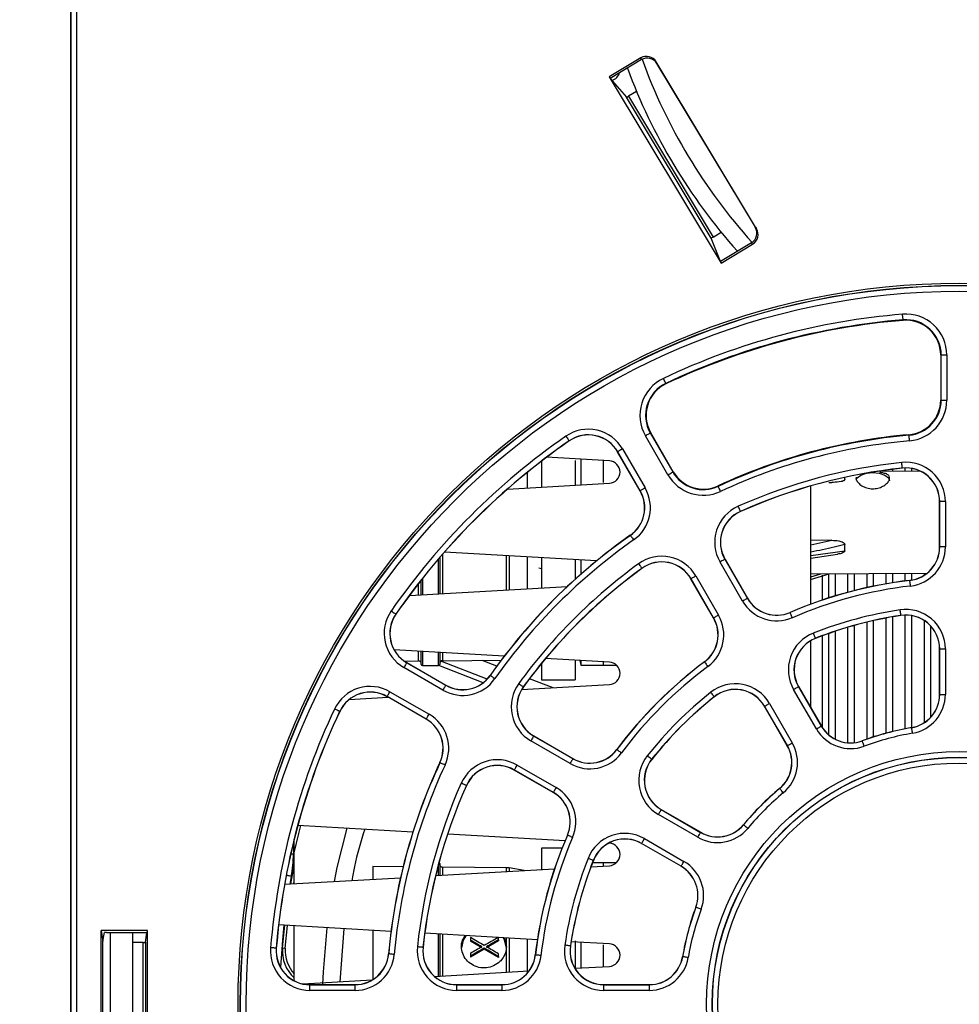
# Paper-space layout 'Sheet1' of a CAD drawing. Header units: millimetres. Extents: x -1 to 420, y -14 to 297.
# Tile 5 of 110: x 31 to 47, y 39 to 56. Entities that reach past the tile are written whole.
import ezdxf

# ---------------------------------------------------------------- set-up
doc = ezdxf.new("R2010")
doc.units = ezdxf.units.MM
doc.header["$PDSIZE"] = -1
doc.styles.add('SLDTEXTSTYLE1', font='TXT', dxfattribs={"width": 0.75})
doc.dimstyles.new('SLDDIMSTYLE5', dxfattribs={"dimtxt": 2.5, "dimasz": 3, "dimexe": 0, "dimexo": 0.0625, "dimtad": 1, "dimdec": 0, "dimlfac": 5, "dimrnd": 1e-09, "dimzin": 12, "dimdsep": 46, "dimtxsty": 'SLDTEXTSTYLE1', "dimblk1": 'CLOSED', "dimblk2": 'CLOSED', "dimsah": 1, "dimcen": 0.09, "dimadec": 0, "dimazin": 3, "dimtfac": 1, "dimtofl": 0, "dimtmove": 0, "dimatfit": 3, "dimldrblk": 'CLOSED', "dimfxl": 1, "dimfrac": 2, "dimtolj": 1, "dimtzin": 12, "dimarcsym": 0})

# ---------------------------------------------------------------- blocks, each defined once
blk = doc.blocks.new('_Closed')
at = {"color": 0, "linetype": 'ByBlock', "lineweight": -2}
for p, q in [((-1, 0.166667), (0, 0)), ((-1, 0.166667), (-1, -0.166667)), ((0, 0), (-1, -0.166667)), ((0, 0), (-1, 0))]:
    blk.add_line(p, q, dxfattribs=at)
blk = doc.blocks.new('_D_15')
at = {"color": 0, "linetype": 'Continuous', "lineweight": -2}
for p, q in [((48.038, 85.926), (12.393, 85.926)), ((12.393, 26.987), (12.393, 82.926)), ((32.792, 23.987), (12.393, 23.987))]:
    blk.add_line(p, q, dxfattribs=at)
at = {"layer": 'Defpoints', "color": 0}
for p in [(12.393, 85.926), (48.101, 85.926), (32.854, 23.987)]:
    blk.add_point(p, dxfattribs=at)
at = {"color": 0, "lineweight": -2, "xscale": 3, "yscale": 3, "zscale": 3}
for p, rotation in [((12.393, 85.926), 90), ((12.393, 23.987), 270)]:
    blk.add_blockref('_Closed', p, dxfattribs=dict(at, rotation=rotation))
at = {"color": 0, "lineweight": 18, "insert": (9.268, 54.957), "char_height": 2.5, "attachment_point": 2, "rotation": 90, "style": 'SLDTEXTSTYLE1'}
blk.add_mtext('\\A1;310', dxfattribs=at)

psp = doc.layouts.new('Sheet1')

# ---------------------------------------------------------------- linework, layer by layer
at = {"color": 7, "linetype": 'Continuous', "lineweight": 25}
for p, q in [((31.588, 74.187), (31.588, 25.187)), ((31.594, 74.187), (31.594, 25.187)), ((31.599, 25.214), (31.599, 74.183)), ((31.699, 74.183), (31.699, 25.219)), ((41.744, 55.756), (41.18, 55.418)), ((41.755, 55.727), (41.744, 55.756)), ((41.755, 55.727), (41.201, 55.393)), ((43.804, 52.717), (42.018, 55.688)), ((42.018, 55.688), (42.03, 55.658)), ((43.783, 52.741), (42.03, 55.658)), ((41.18, 55.418), (43.172, 52.103)), ((41.18, 55.418), (41.201, 55.393)), ((41.201, 55.393), (41.489, 55.056)), ((42.997, 52.546), (41.489, 55.056)), ((41.669, 55.161), (41.524, 55.074)), ((41.524, 55.074), (43.03, 52.568)), ((43.03, 52.568), (43.174, 52.655)), ((43.783, 52.741), (43.804, 52.717)), ((43.16, 52.133), (42.997, 52.546)), ((43.715, 52.466), (43.16, 52.133)), ((43.172, 52.103), (43.735, 52.442)), ((43.735, 52.442), (43.715, 52.466)), ((43.172, 52.103), (43.16, 52.133)), ((46.413, 51.094), (46.414, 51.085)), ((47.083, 50.468), (47.083, 49.665)), ((47.092, 50.468), (47.083, 50.468)), ((47.092, 49.665), (47.092, 50.468)), ((47.092, 50.468), (47.192, 50.468)), ((47.192, 50.468), (47.192, 49.665)), ((42.188, 49.962), (42.192, 49.954)), ((47.092, 49.665), (47.083, 49.665)), ((47.092, 49.665), (47.192, 49.665)), ((40.468, 48.94), (40.47, 48.938)), ((42.228, 48.335), (41.826, 49.031)), ((41.913, 49.081), (41.921, 49.085)), ((41.913, 49.081), (42.315, 48.385)), ((42.322, 48.39), (41.921, 49.085)), ((46.52, 49.04), (46.519, 49.049)), ((41.333, 48.746), (41.331, 48.744)), ((41.732, 48.049), (41.331, 48.744)), ((41.734, 48.05), (41.333, 48.746)), ((41.419, 48.796), (41.821, 48.1)), ((39.974, 48.576), (39.974, 48.114)), ((41.186, 48.583), (40.067, 48.647)), ((40.574, 48.587), (40.574, 48.148)), ((40.674, 48.612), (40.674, 48.154)), ((41.074, 48.587), (41.074, 48.196)), ((42.315, 48.385), (42.322, 48.39)), ((46.737, 48.392), (45.962, 48.397)), ((46.401, 48.456), (46.401, 48.454)), ((45.374, 48.249), (45.374, 48.288)), ((39.37, 48.079), (41.186, 48.183)), ((41.734, 48.05), (41.732, 48.049)), ((43.123, 48.13), (43.119, 48.138)), ((44.774, 46.034), (44.774, 48.137)), ((45.093, 48.2), (45.142, 48.2)), ((43.518, 47.684), (43.519, 47.681)), ((47.064, 47.052), (47.064, 47.857)), ((47.067, 47.857), (47.064, 47.857)), ((47.067, 47.052), (47.067, 47.857)), ((47.167, 47.857), (47.067, 47.857)), ((47.167, 47.857), (47.167, 47.052)), ((41.559, 47.256), (41.557, 47.258)), ((45.142, 47.169), (44.774, 47.167)), ((45.374, 46.983), (45.374, 47.091)), ((47.067, 47.052), (47.064, 47.052)), ((47.167, 47.052), (47.067, 47.052)), ((38.165, 46.862), (38.165, 46.219)), ((40.958, 46.804), (38.249, 46.959)), ((39.974, 46.86), (39.974, 46.322)), ((40.574, 46.826), (40.574, 46.474)), ((40.674, 46.82), (40.674, 46.563)), ((43.24, 46.832), (43.243, 46.833)), ((43.24, 46.832), (43.643, 46.135)), ((43.243, 46.833), (43.645, 46.136)), ((44.774, 46.85), (45.246, 46.92)), ((39.974, 46.661), (39.931, 46.671)), ((41.762, 46.67), (41.764, 46.668)), ((43.556, 46.085), (43.154, 46.782)), ((37.835, 46.2), (37.835, 46.462)), ((42.639, 46.484), (42.636, 46.483)), ((43.039, 45.786), (42.636, 46.483)), ((43.041, 45.787), (42.639, 46.484)), ((42.725, 46.534), (43.128, 45.837)), ((44.768, 46.47), (45.1, 46.572)), ((44.774, 46.57), (46.839, 46.584)), ((44.974, 46.546), (44.974, 46.105)), ((37.625, 46.188), (40.439, 46.349)), ((46.534, 46.454), (46.534, 46.456)), ((43.643, 46.135), (43.645, 46.136)), ((37.382, 45.853), (37.384, 45.852)), ((43.041, 45.787), (43.039, 45.786)), ((44.403, 45.883), (44.403, 45.885)), ((46.375, 45.832), (46.375, 45.83)), ((44.852, 45.424), (44.853, 45.422)), ((44.974, 45.468), (44.974, 43.835)), ((44.774, 44.18), (44.774, 45.384)), ((47.064, 44.426), (47.064, 45.236)), ((47.067, 45.236), (47.064, 45.236)), ((47.067, 44.426), (47.067, 45.236)), ((47.067, 45.236), (47.167, 45.236)), ((47.167, 45.236), (47.167, 44.426)), ((39.314, 45.107), (37.353, 45.219)), ((37.835, 44.957), (37.835, 45.191)), ((38.165, 45.172), (38.165, 44.957)), ((41.186, 44.999), (40.049, 45.065)), ((38.221, 44.501), (37.526, 44.902)), ((37.534, 45.019), (37.784, 45.021)), ((37.576, 44.989), (37.577, 44.991)), ((37.576, 44.989), (38.271, 44.587)), ((37.577, 44.991), (38.273, 44.589)), ((37.855, 44.937), (38.145, 44.937)), ((38.938, 44.633), (38.15, 44.938)), ((39.008, 44.697), (38.185, 45.015)), ((38.214, 45.025), (39.259, 45.034)), ((39.182, 44.93), (38.921, 45.031)), ((39.974, 44.974), (39.974, 44.687)), ((40.574, 45.034), (40.574, 44.687)), ((40.661, 45.029), (40.674, 44.947)), ((40.674, 45.029), (40.674, 44.947)), ((40.674, 44.947), (41.074, 44.947)), ((41.074, 45.006), (41.074, 44.947)), ((41.074, 44.947), (41.31, 44.947)), ((42.879, 45.003), (42.877, 45.005)), ((39.066, 44.763), (39.064, 44.765)), ((40.183, 44.543), (39.763, 44.705)), ((38.271, 44.587), (38.273, 44.589)), ((39.622, 44.511), (41.186, 44.6)), ((39.652, 44.559), (39.654, 44.558)), ((39.974, 44.687), (40.574, 44.687)), ((44.551, 44.562), (44.553, 44.563)), ((44.551, 44.562), (44.956, 43.86)), ((44.553, 44.563), (44.958, 43.862)), ((36.554, 44.335), (37.245, 44.374)), ((37.228, 44.387), (37.227, 44.385)), ((37.923, 43.983), (37.227, 44.385)), ((37.924, 43.985), (37.228, 44.387)), ((37.278, 44.473), (37.974, 44.072)), ((43.052, 44.385), (43.053, 44.383)), ((44.869, 43.81), (44.464, 44.512)), ((47.067, 44.426), (47.064, 44.426)), ((47.067, 44.426), (47.167, 44.426)), ((43.949, 44.215), (43.947, 44.213)), ((44.352, 43.512), (43.947, 44.213)), ((44.354, 43.513), (43.949, 44.215)), ((44.035, 44.265), (44.441, 43.563)), ((36.383, 44.123), (36.385, 44.122)), ((37.924, 43.985), (37.923, 43.983)), ((44.956, 43.86), (44.958, 43.862)), ((46.567, 43.832), (46.566, 43.835)), ((39.837, 43.683), (39.839, 43.685)), ((39.837, 43.683), (40.535, 43.281)), ((39.839, 43.685), (40.536, 43.283)), ((40.485, 43.194), (39.787, 43.597)), ((44.354, 43.513), (44.352, 43.512)), ((45.686, 43.596), (45.685, 43.599)), ((41.319, 43.443), (41.317, 43.444)), ((38.169, 43.209), (38.167, 43.21)), ((39.54, 43.168), (40.237, 42.765)), ((40.535, 43.281), (40.536, 43.283)), ((41.937, 43.27), (41.939, 43.268)), ((39.49, 43.081), (39.489, 43.079)), ((40.186, 42.677), (39.489, 43.079)), ((40.187, 42.679), (39.49, 43.081)), ((38.638, 42.804), (38.64, 42.803)), ((40.187, 42.679), (40.186, 42.677)), ((44.218, 42.749), (44.216, 42.751)), ((42.759, 41.881), (42.057, 42.286)), ((42.107, 42.373), (42.108, 42.375)), ((42.107, 42.373), (42.809, 41.968)), ((42.108, 42.375), (42.81, 41.97)), ((37.687, 41.975), (35.637, 42.092)), ((43.573, 42.104), (43.571, 42.106)), ((40.395, 41.82), (38.306, 41.939)), ((40.439, 41.918), (40.437, 41.919)), ((42.809, 41.968), (42.81, 41.97)), ((35.574, 41.607), (35.574, 41.848)), ((41.186, 41.774), (41.17, 41.775)), ((41.759, 41.771), (41.758, 41.769)), ((42.46, 41.364), (41.758, 41.769)), ((42.461, 41.366), (41.759, 41.771)), ((41.809, 41.857), (42.511, 41.452)), ((35.574, 41.054), (35.574, 41.607)), ((40.341, 41.687), (39.974, 41.687)), ((39.974, 41.687), (39.974, 41.306)), ((38.165, 41.417), (38.165, 41.202)), ((40.857, 41.356), (41.186, 41.375)), ((41.31, 41.427), (40.884, 41.427)), ((40.898, 41.47), (40.9, 41.469)), ((41.074, 41.427), (41.074, 41.369)), ((35.513, 41.05), (35.574, 41.371)), ((37.513, 41.356), (36.975, 41.361)), ((36.975, 41.361), (36.975, 41.134)), ((38.092, 41.198), (40.207, 41.319)), ((39.35, 41.34), (38.214, 41.35)), ((39.669, 41.288), (39.399, 41.336)), ((42.461, 41.366), (42.46, 41.364)), ((35.403, 41.044), (37.467, 41.162)), ((35.564, 41.053), (35.574, 41.107)), ((42.725, 40.636), (42.723, 40.636)), ((32.959, 40.219), (32.137, 40.219)), ((32.137, 36.156), (32.137, 40.219)), ((32.137, 40.219), (32.168, 40.03)), ((32.168, 40.03), (32.194, 40.185)), ((32.234, 40.187), (32.954, 40.187)), ((32.294, 40.187), (32.294, 36.187)), ((32.694, 40.187), (32.694, 36.187)), ((32.924, 40.011), (32.952, 40.177)), ((32.924, 40.011), (32.952, 40.177)), ((32.954, 40.187), (32.959, 40.219)), ((32.959, 36.156), (32.959, 40.219)), ((37.297, 40.205), (35.296, 40.32)), ((35.365, 39.911), (35.405, 40.314)), ((35.415, 39.906), (35.455, 40.311)), ((35.574, 39.331), (35.574, 40.304)), ((36.457, 40.253), (36.385, 39.309)), ((36.975, 40.224), (36.975, 39.349)), ((39.902, 40.056), (37.898, 40.171)), ((38.165, 40.156), (38.165, 39.962)), ((32.168, 36.344), (32.168, 40.03)), ((32.884, 40.009), (32.694, 40.009)), ((32.884, 36.365), (32.884, 40.009)), ((32.924, 40.011), (32.924, 36.363)), ((38.71, 40.095), (38.71, 40.05)), ((38.71, 40.05), (38.71, 40.031)), ((38.914, 39.912), (38.71, 40.031)), ((39.21, 40.037), (38.995, 39.912)), ((39.21, 40.054), (39.21, 40.099)), ((39.21, 40.054), (39.21, 40.037)), ((41.186, 39.983), (40.504, 40.022)), ((40.574, 40.04), (40.574, 39.543)), ((40.674, 40.012), (40.674, 39.554)), ((35.253, 39.907), (35.255, 39.906)), ((35.365, 39.911), (35.415, 39.906)), ((37.256, 39.804), (37.254, 39.804)), ((37.866, 39.921), (37.868, 39.921)), ((38.165, 39.962), (38.165, 39.41)), ((38.955, 39.889), (38.71, 39.747)), ((38.71, 39.813), (38.71, 39.765)), ((38.955, 39.909), (38.955, 39.889)), ((39.21, 39.741), (38.955, 39.889)), ((39.21, 39.757), (39.21, 39.805)), ((40.489, 39.947), (40.492, 39.946)), ((41.074, 39.966), (41.074, 39.577)), ((38.71, 39.765), (38.71, 39.747)), ((39.21, 39.757), (39.21, 39.741)), ((39.868, 39.787), (39.866, 39.788)), ((42.489, 39.755), (42.487, 39.755)), ((38.07, 39.405), (39.753, 39.501)), ((40.571, 39.548), (41.186, 39.583)), ((35.726, 39.271), (36.963, 39.342)), ((35.853, 39.257), (36.656, 39.257)), ((35.853, 39.255), (35.853, 39.257)), ((35.853, 39.155), (35.853, 39.255)), ((35.853, 39.255), (36.656, 39.255)), ((36.656, 39.155), (35.853, 39.155)), ((36.656, 39.255), (36.656, 39.257)), ((36.656, 39.155), (36.656, 39.255)), ((38.465, 39.255), (38.465, 39.257)), ((38.465, 39.257), (39.27, 39.257)), ((38.465, 39.255), (39.27, 39.255)), ((38.465, 39.255), (38.465, 39.155)), ((39.27, 39.155), (38.465, 39.155)), ((39.27, 39.255), (39.27, 39.257)), ((39.27, 39.255), (39.27, 39.155)), ((41.085, 39.255), (41.085, 39.257)), ((41.085, 39.257), (41.896, 39.257)), ((41.085, 39.155), (41.085, 39.255)), ((41.085, 39.255), (41.896, 39.255)), ((41.896, 39.155), (41.085, 39.155)), ((41.896, 39.255), (41.896, 39.257)), ((41.896, 39.155), (41.896, 39.255))]:
    psp.add_line(p, q, dxfattribs=at)
at = {"color": 8, "linetype": 'Continuous', "lineweight": 25}
for p, q in [((46.223, 48.433), (46.223, 48.395)), ((46.446, 48.457), (46.446, 48.394)), ((46.563, 48.449), (46.563, 48.393)), ((39.726, 48.1), (39.726, 48.38)), ((44.774, 47.088), (45.142, 47.169)), ((44.774, 46.897), (45.374, 46.983)), ((38.145, 46.218), (38.145, 46.839)), ((38.214, 46.92), (38.214, 46.222)), ((39.35, 46.287), (39.35, 46.896)), ((39.399, 46.893), (39.399, 46.289)), ((39.726, 46.308), (39.726, 46.875)), ((37.855, 46.487), (37.855, 46.201)), ((44.774, 46.518), (44.949, 46.571)), ((45.086, 46.578), (45.086, 46.142)), ((45.203, 46.573), (45.203, 46.178)), ((45.426, 46.574), (45.426, 46.243)), ((45.543, 46.575), (45.543, 46.273)), ((45.766, 46.576), (45.766, 46.326)), ((45.883, 46.577), (45.883, 46.351)), ((46.106, 46.579), (46.106, 46.394)), ((46.223, 46.579), (46.223, 46.413)), ((46.446, 46.581), (46.446, 46.445)), ((46.563, 46.582), (46.563, 46.46)), ((46.786, 46.583), (46.786, 46.546)), ((37.784, 46.197), (37.784, 46.397)), ((46.106, 45.784), (46.106, 43.733)), ((46.223, 45.805), (46.223, 43.763)), ((46.446, 45.836), (46.446, 43.813)), ((46.563, 45.828), (46.563, 43.834)), ((45.426, 45.619), (45.426, 43.564)), ((45.543, 45.652), (45.543, 43.565)), ((45.766, 45.71), (45.766, 43.628)), ((45.883, 45.738), (45.883, 43.667)), ((46.786, 45.743), (46.786, 43.92)), ((46.903, 45.646), (46.903, 44.016)), ((45.086, 45.509), (45.086, 43.707)), ((45.203, 45.549), (45.203, 43.628)), ((37.784, 45.021), (37.784, 45.194)), ((37.855, 45.19), (37.855, 44.937)), ((38.145, 44.937), (38.145, 45.174)), ((38.214, 45.17), (38.214, 45.025)), ((35.559, 41.788), (35.559, 41.58)), ((35.559, 41.58), (35.511, 41.58)), ((38.145, 41.201), (38.145, 41.403)), ((38.214, 41.35), (38.214, 41.205)), ((39.35, 41.27), (39.35, 41.34)), ((39.399, 41.336), (39.399, 41.273)), ((35.522, 41.185), (35.498, 41.049)), ((32.952, 40.177), (32.952, 40.177)), ((38.145, 39.97), (38.145, 40.157)), ((38.214, 40.153), (38.214, 39.933)), ((38.145, 39.409), (38.145, 39.97)), ((39.35, 39.929), (39.35, 40.088)), ((39.399, 40.085), (39.399, 39.481)), ((39.726, 39.468), (39.726, 40.066)), ((38.214, 39.933), (38.214, 39.413)), ((39.35, 39.478), (39.35, 39.929))]:
    psp.add_line(p, q, dxfattribs=at)
at = {"color": 7, "linetype": 'Continuous', "lineweight": 25, "flags": 128}
for points in [[(46.413, 51.094), (46.413, 51.096), (46.412, 51.102), (46.412, 51.111), (46.411, 51.124), (46.409, 51.139), (46.408, 51.156), (46.406, 51.174), (46.405, 51.193)], [(42.188, 49.962), (42.187, 49.964), (42.185, 49.969), (42.181, 49.978), (42.176, 49.989), (42.169, 50.002), (42.162, 50.018), (42.154, 50.035), (42.146, 50.052)], [(40.411, 49.022), (40.422, 49.006), (40.433, 48.991), (40.443, 48.977), (40.451, 48.964), (40.458, 48.954), (40.464, 48.946), (40.467, 48.942), (40.468, 48.94)], [(41.826, 49.031), (41.843, 49.04), (41.859, 49.05), (41.874, 49.058), (41.887, 49.066), (41.898, 49.072), (41.906, 49.077), (41.911, 49.079), (41.913, 49.081)], [(46.528, 48.941), (46.527, 48.96), (46.525, 48.978), (46.524, 48.995), (46.522, 49.01), (46.521, 49.023), (46.52, 49.032), (46.52, 49.038), (46.52, 49.04)], [(41.419, 48.796), (41.403, 48.786), (41.387, 48.777), (41.372, 48.768), (41.359, 48.761), (41.348, 48.754), (41.34, 48.75), (41.335, 48.747), (41.333, 48.746)], [(42.228, 48.335), (42.245, 48.345), (42.261, 48.354), (42.276, 48.363), (42.289, 48.37), (42.299, 48.377), (42.307, 48.381), (42.313, 48.384), (42.315, 48.385)], [(46.401, 48.456), (46.401, 48.458), (46.4, 48.464), (46.399, 48.473), (46.398, 48.486), (46.396, 48.501), (46.394, 48.518), (46.392, 48.536), (46.39, 48.556)], [(45.578, 48.25), (45.597, 48.283), (45.662, 48.331), (45.76, 48.363), (45.874, 48.375), (45.989, 48.363), (46.086, 48.331), (46.151, 48.283), (46.174, 48.226)], [(41.821, 48.1), (41.804, 48.091), (41.788, 48.081), (41.773, 48.073), (41.76, 48.065), (41.749, 48.059), (41.741, 48.054), (41.736, 48.051), (41.734, 48.05)], [(43.165, 48.039), (43.157, 48.057), (43.149, 48.074), (43.142, 48.089), (43.135, 48.103), (43.13, 48.114), (43.126, 48.123), (43.124, 48.128), (43.123, 48.13)], [(43.518, 47.684), (43.517, 47.686), (43.514, 47.691), (43.511, 47.7), (43.506, 47.711), (43.5, 47.725), (43.493, 47.74), (43.485, 47.757), (43.477, 47.775)], [(41.559, 47.256), (41.56, 47.254), (41.563, 47.249), (41.569, 47.242), (41.576, 47.231), (41.584, 47.219), (41.594, 47.205), (41.605, 47.19), (41.616, 47.174)], [(43.24, 46.832), (43.239, 46.831), (43.233, 46.828), (43.225, 46.823), (43.215, 46.817), (43.202, 46.809), (43.187, 46.801), (43.171, 46.791), (43.154, 46.782)], [(41.703, 46.751), (41.715, 46.735), (41.726, 46.72), (41.736, 46.706), (41.745, 46.694), (41.752, 46.684), (41.757, 46.677), (41.761, 46.672), (41.762, 46.67)], [(42.725, 46.534), (42.708, 46.525), (42.692, 46.515), (42.678, 46.507), (42.664, 46.499), (42.654, 46.493), (42.646, 46.488), (42.64, 46.485), (42.639, 46.484)], [(46.546, 46.354), (46.544, 46.373), (46.541, 46.392), (46.539, 46.409), (46.538, 46.424), (46.536, 46.436), (46.535, 46.446), (46.534, 46.451), (46.534, 46.454)], [(43.643, 46.135), (43.641, 46.134), (43.636, 46.131), (43.628, 46.126), (43.617, 46.12), (43.604, 46.112), (43.589, 46.104), (43.573, 46.094), (43.556, 46.085)], [(46.375, 45.832), (46.375, 45.834), (46.374, 45.84), (46.372, 45.849), (46.371, 45.862), (46.368, 45.877), (46.366, 45.894), (46.363, 45.912), (46.36, 45.931)], [(37.3, 45.91), (37.316, 45.899), (37.331, 45.889), (37.345, 45.879), (37.357, 45.87), (37.368, 45.863), (37.375, 45.858), (37.38, 45.855), (37.382, 45.853)], [(43.128, 45.837), (43.111, 45.827), (43.095, 45.818), (43.08, 45.81), (43.067, 45.802), (43.056, 45.796), (43.048, 45.791), (43.043, 45.788), (43.041, 45.787)], [(44.443, 45.791), (44.435, 45.809), (44.428, 45.826), (44.421, 45.841), (44.415, 45.855), (44.41, 45.867), (44.407, 45.875), (44.404, 45.881), (44.403, 45.883)], [(44.852, 45.424), (44.851, 45.426), (44.849, 45.432), (44.846, 45.44), (44.841, 45.452), (44.836, 45.466), (44.829, 45.482), (44.823, 45.499), (44.816, 45.517)], [(37.576, 44.989), (37.575, 44.987), (37.572, 44.982), (37.567, 44.974), (37.561, 44.963), (37.554, 44.95), (37.545, 44.935), (37.536, 44.919), (37.526, 44.902)], [(42.879, 45.003), (42.88, 45.001), (42.884, 44.996), (42.889, 44.989), (42.897, 44.979), (42.906, 44.966), (42.916, 44.953), (42.927, 44.938), (42.939, 44.922)], [(39.066, 44.763), (39.068, 44.762), (39.072, 44.758), (39.08, 44.753), (39.09, 44.746), (39.103, 44.737), (39.117, 44.727), (39.132, 44.717), (39.148, 44.706)], [(38.271, 44.587), (38.27, 44.585), (38.267, 44.58), (38.263, 44.572), (38.256, 44.561), (38.249, 44.548), (38.24, 44.534), (38.231, 44.517), (38.221, 44.501)], [(39.571, 44.618), (39.586, 44.607), (39.601, 44.596), (39.615, 44.586), (39.627, 44.577), (39.638, 44.57), (39.645, 44.564), (39.65, 44.561), (39.652, 44.559)], [(44.464, 44.512), (44.481, 44.522), (44.497, 44.531), (44.512, 44.54), (44.525, 44.547), (44.536, 44.553), (44.544, 44.558), (44.549, 44.561), (44.551, 44.562)], [(37.228, 44.387), (37.23, 44.389), (37.233, 44.394), (37.237, 44.402), (37.243, 44.413), (37.251, 44.426), (37.26, 44.441), (37.269, 44.457), (37.278, 44.473)], [(43.052, 44.385), (43.05, 44.386), (43.047, 44.391), (43.041, 44.398), (43.033, 44.408), (43.024, 44.42), (43.013, 44.433), (43.001, 44.448), (42.989, 44.463)], [(43.949, 44.215), (43.951, 44.216), (43.956, 44.219), (43.964, 44.223), (43.975, 44.23), (43.988, 44.237), (44.003, 44.246), (44.019, 44.255), (44.035, 44.265)], [(36.383, 44.123), (36.381, 44.124), (36.375, 44.126), (36.367, 44.13), (36.356, 44.135), (36.342, 44.142), (36.326, 44.149), (36.31, 44.157), (36.292, 44.165)], [(37.924, 43.985), (37.925, 43.987), (37.928, 43.992), (37.933, 44), (37.939, 44.011), (37.946, 44.024), (37.955, 44.039), (37.964, 44.055), (37.974, 44.072)], [(44.869, 43.81), (44.886, 43.82), (44.902, 43.829), (44.917, 43.838), (44.93, 43.846), (44.941, 43.852), (44.949, 43.856), (44.954, 43.859), (44.956, 43.86)], [(46.584, 43.734), (46.58, 43.753), (46.577, 43.771), (46.574, 43.788), (46.572, 43.803), (46.57, 43.815), (46.568, 43.824), (46.567, 43.83), (46.567, 43.832)], [(39.837, 43.683), (39.836, 43.681), (39.833, 43.676), (39.829, 43.668), (39.823, 43.657), (39.815, 43.644), (39.806, 43.629), (39.797, 43.613), (39.787, 43.597)], [(44.354, 43.513), (44.356, 43.514), (44.361, 43.517), (44.369, 43.522), (44.38, 43.528), (44.393, 43.535), (44.408, 43.544), (44.424, 43.553), (44.441, 43.563)], [(45.721, 43.503), (45.714, 43.521), (45.708, 43.538), (45.702, 43.554), (45.696, 43.568), (45.692, 43.58), (45.689, 43.589), (45.687, 43.594), (45.686, 43.596)], [(41.319, 43.443), (41.321, 43.441), (41.326, 43.438), (41.333, 43.432), (41.343, 43.425), (41.355, 43.416), (41.369, 43.406), (41.384, 43.395), (41.399, 43.383)], [(41.937, 43.27), (41.935, 43.271), (41.931, 43.275), (41.923, 43.281), (41.914, 43.289), (41.902, 43.298), (41.888, 43.309), (41.874, 43.32), (41.859, 43.332)], [(38.259, 43.167), (38.242, 43.175), (38.225, 43.183), (38.21, 43.19), (38.196, 43.197), (38.185, 43.202), (38.176, 43.206), (38.171, 43.209), (38.169, 43.209)], [(39.54, 43.168), (39.53, 43.151), (39.521, 43.135), (39.512, 43.12), (39.505, 43.107), (39.499, 43.096), (39.494, 43.088), (39.491, 43.083), (39.49, 43.081)], [(40.535, 43.281), (40.533, 43.279), (40.531, 43.274), (40.526, 43.266), (40.52, 43.255), (40.512, 43.242), (40.504, 43.227), (40.494, 43.211), (40.485, 43.194)], [(38.638, 42.804), (38.636, 42.805), (38.631, 42.807), (38.622, 42.811), (38.611, 42.816), (38.597, 42.822), (38.581, 42.829), (38.564, 42.837), (38.547, 42.844)], [(40.237, 42.765), (40.227, 42.749), (40.218, 42.732), (40.21, 42.718), (40.202, 42.705), (40.196, 42.694), (40.191, 42.686), (40.188, 42.681), (40.187, 42.679)], [(44.282, 42.672), (44.269, 42.687), (44.257, 42.701), (44.246, 42.714), (44.237, 42.726), (44.229, 42.735), (44.223, 42.742), (44.219, 42.747), (44.218, 42.749)], [(42.057, 42.286), (42.067, 42.303), (42.076, 42.319), (42.085, 42.334), (42.092, 42.347), (42.098, 42.358), (42.103, 42.366), (42.106, 42.371), (42.107, 42.373)], [(43.65, 42.04), (43.635, 42.052), (43.621, 42.064), (43.608, 42.075), (43.596, 42.085), (43.586, 42.093), (43.579, 42.099), (43.575, 42.103), (43.573, 42.104)], [(36.51, 42.042), (36.335, 41.344), (36.284, 41.094)], [(40.531, 41.879), (40.513, 41.886), (40.496, 41.894), (40.48, 41.9), (40.466, 41.906), (40.455, 41.911), (40.446, 41.915), (40.441, 41.917), (40.439, 41.918)], [(42.759, 41.881), (42.768, 41.898), (42.778, 41.914), (42.786, 41.929), (42.794, 41.942), (42.8, 41.953), (42.805, 41.961), (42.808, 41.966), (42.809, 41.968)], [(41.759, 41.771), (41.761, 41.773), (41.764, 41.778), (41.768, 41.786), (41.774, 41.797), (41.782, 41.81), (41.791, 41.825), (41.8, 41.841), (41.809, 41.857)], [(40.898, 41.47), (40.895, 41.47), (40.89, 41.473), (40.881, 41.476), (40.87, 41.48), (40.856, 41.486), (40.84, 41.492), (40.822, 41.499), (40.804, 41.506)], [(42.461, 41.366), (42.462, 41.368), (42.465, 41.373), (42.47, 41.381), (42.476, 41.392), (42.484, 41.405), (42.492, 41.42), (42.502, 41.436), (42.511, 41.452)], [(42.819, 40.601), (42.801, 40.608), (42.784, 40.614), (42.767, 40.62), (42.753, 40.625), (42.742, 40.63), (42.733, 40.633), (42.727, 40.635), (42.725, 40.636)], [(36.155, 40.271), (36.089, 39.485), (36.079, 39.257)], [(38.63, 40.129), (38.58, 40.05), (38.55, 39.911)], [(39.35, 39.911), (39.319, 40.05), (39.297, 40.091)], [(35.253, 39.907), (35.251, 39.907), (35.245, 39.907), (35.236, 39.908), (35.223, 39.909), (35.208, 39.91), (35.191, 39.912), (35.172, 39.913), (35.153, 39.915)], [(37.356, 39.795), (37.337, 39.797), (37.318, 39.799), (37.301, 39.8), (37.286, 39.802), (37.274, 39.803), (37.264, 39.804), (37.259, 39.804), (37.256, 39.804)], [(37.866, 39.921), (37.863, 39.921), (37.858, 39.922), (37.848, 39.923), (37.836, 39.924), (37.821, 39.926), (37.804, 39.927), (37.785, 39.929), (37.766, 39.931)], [(40.489, 39.947), (40.487, 39.947), (40.481, 39.948), (40.472, 39.949), (40.46, 39.951), (40.445, 39.953), (40.428, 39.956), (40.41, 39.959), (40.391, 39.962)], [(39.967, 39.776), (39.948, 39.778), (39.93, 39.78), (39.913, 39.782), (39.898, 39.784), (39.885, 39.785), (39.876, 39.787), (39.87, 39.787), (39.868, 39.787)], [(42.588, 39.738), (42.569, 39.741), (42.551, 39.745), (42.534, 39.747), (42.519, 39.75), (42.506, 39.752), (42.497, 39.754), (42.491, 39.755), (42.489, 39.755)]]:
    psp.add_lwpolyline(points, dxfattribs=at)
at = {"color": 8, "linetype": 'Continuous', "lineweight": 25, "flags": 128}
for points in [[(35.574, 41.607), (35.656, 41.948), (35.693, 42.089)], [(35.522, 41.185), (35.503, 41.189), (35.485, 41.192), (35.468, 41.195), (35.453, 41.198), (35.441, 41.2), (35.432, 41.202)], [(35.39, 40.315), (35.362, 40.051), (35.327, 39.569)]]:
    psp.add_lwpolyline(points, dxfattribs=at)
at = {"color": 7, "linetype": 'Continuous', "lineweight": 25}
for radius in [12.84, 12.8, 12.796, 12.696, 4.499, 4.399, 4.396, 4.296]:
    psp.add_circle((47.414, 38.907), radius, dxfattribs=at)
for centre, radius, start, end in [((51.074, 59.107), 10.2, 200.2536, 221.7464), ((41.174, 55.55), 0.2, 286.4648, 343.4798), ((47.414, 38.907), 12.328, 94.6976, 115.3024), ((46.464, 50.468), 0.728, 0, 94.6976), ((47.414, 38.907), 12.228, 94.6976, 115.3024), ((47.414, 38.907), 12.219, 94.6976, 115.3024), ((46.464, 50.468), 0.628, 0, 94.6976), ((46.464, 50.468), 0.619, 0, 94.6976), ((42.457, 49.394), 0.728, 115.3024, 210), ((42.457, 49.394), 0.628, 115.3024, 210), ((42.457, 49.394), 0.619, 115.3024, 210), ((46.464, 49.665), 0.619, 275.0464, 0), ((46.464, 49.665), 0.628, 275.0464, 0), ((46.464, 49.665), 0.728, 275.0464, 0), ((40.811, 48.444), 0.702, 30, 124.6976), ((47.414, 38.907), 12.302, 124.6976, 145.3024), ((47.414, 38.907), 12.202, 124.6976, 145.3024), ((47.414, 38.907), 12.2, 124.6976, 145.3024), ((40.811, 48.444), 0.602, 30, 124.6976), ((40.811, 48.444), 0.6, 30, 124.6976), ((47.414, 38.907), 10.181, 95.0464, 114.9536), ((47.414, 38.907), 10.172, 95.0464, 114.9536), ((47.414, 38.907), 10.072, 95.0464, 114.9536), ((41.174, 48.383), 0.2, 273.2765, 86.7235), ((42.858, 48.699), 0.628, 210, 294.9536), ((42.858, 48.699), 0.619, 210, 294.9536), ((47.414, 38.907), 9.702, 96.0592, 113.9408), ((47.414, 38.907), 9.602, 96.0592, 113.9408), ((47.414, 38.907), 9.6, 96.0592, 113.9408), ((46.464, 47.857), 0.702, 0, 96.0592), ((46.464, 47.857), 0.602, 0, 96.0592), ((46.464, 47.857), 0.6, 0, 96.0592), ((42.858, 48.699), 0.728, 210, 294.9536), ((41.213, 47.749), 0.6, 305.0464, 30), ((41.213, 47.749), 0.602, 305.0464, 30), ((41.213, 47.749), 0.702, 305.0464, 30), ((43.762, 47.133), 0.702, 113.9408, 210), ((43.762, 47.133), 0.602, 113.9408, 210), ((43.762, 47.133), 0.6, 113.9408, 210), ((47.414, 38.907), 10.2, 125.0464, 144.9536), ((47.414, 38.907), 10.198, 125.0464, 144.9536), ((47.414, 38.907), 10.098, 125.0464, 144.9536), ((46.464, 47.052), 0.602, 276.6529, 0), ((46.464, 47.052), 0.6, 276.6529, 0), ((46.464, 47.052), 0.702, 276.6529, 0), ((42.117, 46.183), 0.702, 30, 126.0592), ((47.414, 38.907), 9.702, 126.0592, 143.9408), ((47.414, 38.907), 9.602, 126.0592, 143.9408), ((47.414, 38.907), 9.6, 126.0592, 143.9408), ((42.117, 46.183), 0.602, 30, 126.0592), ((42.117, 46.183), 0.6, 30, 126.0592), ((47.414, 38.907), 7.6, 96.6529, 113.3471), ((47.414, 38.907), 7.598, 96.6529, 113.3471), ((47.414, 38.907), 7.498, 96.6529, 113.3471), ((44.165, 46.436), 0.602, 210, 293.3471), ((44.165, 46.436), 0.6, 210, 293.3471), ((44.165, 46.436), 0.702, 210, 293.3471), ((47.414, 38.907), 7.102, 98.5364, 111.4636), ((46.464, 45.236), 0.702, 0, 98.5364), ((37.877, 45.511), 0.702, 145.3024, 240), ((37.877, 45.511), 0.602, 145.3024, 240), ((37.877, 45.511), 0.6, 145.3024, 240), ((42.519, 45.486), 0.6, 306.6529, 30), ((42.519, 45.486), 0.602, 306.6529, 30), ((42.519, 45.486), 0.702, 306.6529, 30), ((47.414, 38.907), 7.002, 98.5364, 111.4636), ((47.414, 38.907), 7, 98.5364, 111.4636), ((46.464, 45.236), 0.602, 0, 98.5364), ((46.464, 45.236), 0.6, 0, 98.5364), ((45.073, 44.863), 0.702, 111.4636, 210), ((45.073, 44.863), 0.602, 111.4636, 210), ((45.073, 44.863), 0.6, 111.4636, 210), ((37.785, 44.971), 0.05, 360, 90.5), ((37.855, 44.957), 0.02, 180, 270), ((38.145, 44.957), 0.02, 270, 360), ((38.215, 44.975), 0.05, 90.5, 180), ((41.174, 44.8), 0.2, 273.2765, 86.7235), ((47.414, 38.907), 7.6, 126.6529, 143.3471), ((47.414, 38.907), 7.598, 126.6529, 143.3471), ((47.414, 38.907), 7.498, 126.6529, 143.3471), ((38.573, 45.109), 0.702, 240, 324.9536), ((38.573, 45.109), 0.602, 240, 324.9536), ((38.573, 45.109), 0.6, 240, 324.9536), ((36.927, 43.865), 0.702, 60, 154.6976), ((40.139, 44.205), 0.702, 143.9408, 240), ((40.139, 44.205), 0.602, 143.9408, 240), ((40.139, 44.205), 0.6, 143.9408, 240), ((43.427, 43.913), 0.702, 30, 128.5364), ((36.927, 43.865), 0.602, 60, 154.6976), ((36.927, 43.865), 0.6, 60, 154.6976), ((47.414, 38.907), 7.102, 128.5364, 141.4636), ((47.414, 38.907), 7.002, 128.5364, 141.4636), ((47.414, 38.907), 7, 128.5364, 141.4636), ((43.427, 43.913), 0.602, 30, 128.5364), ((43.427, 43.913), 0.6, 30, 128.5364), ((46.464, 44.426), 0.6, 279.7671, 0), ((46.464, 44.426), 0.602, 279.7671, 0), ((46.464, 44.426), 0.702, 279.7671, 0), ((47.414, 38.907), 12.302, 154.6976, 175.3024), ((47.414, 38.907), 12.202, 154.6976, 175.3024), ((47.414, 38.907), 12.2, 154.6976, 175.3024), ((37.623, 43.464), 0.702, 335.0464, 60), ((37.623, 43.464), 0.6, 335.0464, 60), ((37.623, 43.464), 0.602, 335.0464, 60), ((45.478, 44.162), 0.602, 210, 290.2329), ((45.478, 44.162), 0.6, 210, 290.2329), ((47.414, 38.907), 5, 99.7671, 110.2329), ((47.414, 38.907), 4.998, 99.7671, 110.2329), ((45.478, 44.162), 0.702, 210, 290.2329), ((47.414, 38.907), 4.898, 99.7671, 110.2329), ((43.832, 43.212), 0.6, 309.7671, 30), ((43.832, 43.212), 0.602, 309.7671, 30), ((43.832, 43.212), 0.702, 309.7671, 30), ((40.836, 43.802), 0.702, 240, 323.3471), ((40.836, 43.802), 0.602, 240, 323.3471), ((40.836, 43.802), 0.6, 240, 323.3471), ((42.408, 42.895), 0.702, 141.4636, 240), ((47.414, 38.907), 10.2, 155.0464, 174.9536), ((47.414, 38.907), 10.198, 155.0464, 174.9536), ((47.414, 38.907), 10.098, 155.0464, 174.9536), ((39.189, 42.559), 0.702, 60, 156.0592), ((39.189, 42.559), 0.602, 60, 156.0592), ((39.189, 42.559), 0.6, 60, 156.0592), ((42.408, 42.895), 0.602, 141.4636, 240), ((42.408, 42.895), 0.6, 141.4636, 240), ((47.414, 38.907), 9.702, 156.0592, 173.9408), ((47.414, 38.907), 9.602, 156.0592, 173.9408), ((47.414, 38.907), 9.6, 156.0592, 173.9408), ((39.886, 42.157), 0.6, 336.6529, 60), ((39.886, 42.157), 0.602, 336.6529, 60), ((39.886, 42.157), 0.702, 336.6529, 60), ((47.414, 38.907), 5, 129.7671, 140.2329), ((47.414, 38.907), 4.998, 129.7671, 140.2329), ((47.414, 38.907), 4.898, 129.7671, 140.2329), ((43.11, 42.489), 0.602, 240, 320.2329), ((43.11, 42.489), 0.6, 240, 320.2329), ((47.414, 38.907), 7.6, 156.6529, 173.3471), ((47.414, 38.907), 7.598, 156.6529, 173.3471), ((41.458, 41.249), 0.702, 60, 158.5364), ((43.11, 42.489), 0.702, 240, 320.2329), ((47.414, 38.907), 7.498, 156.6529, 173.3471), ((41.458, 41.249), 0.602, 60, 158.5364), ((41.458, 41.249), 0.6, 60, 158.5364), ((41.174, 41.575), 0.2, 273.2765, 86.7235), ((33.434, 41.58), 2.125, 349.2978, 0), ((38.145, 41.417), 0.02, 0, 64.4273), ((38.215, 41.4), 0.05, 180, 269.5), ((47.414, 38.907), 7.102, 158.5364, 171.4636), ((47.414, 38.907), 7.002, 158.5364, 171.4636), ((47.414, 38.907), 7, 158.5364, 171.4636), ((42.16, 40.844), 0.702, 339.7671, 60), ((39.347, 41.04), 0.3, 80.0515, 89.5), ((42.16, 40.844), 0.6, 339.7671, 60), ((42.16, 40.844), 0.602, 339.7671, 60), ((47.414, 38.907), 5, 159.7671, 170.2329), ((47.414, 38.907), 4.998, 159.7671, 170.2329), ((47.414, 38.907), 4.898, 159.7671, 170.2329), ((41.174, 39.783), 0.2, 273.2765, 86.7235), ((35.853, 39.857), 0.702, 175.3024, 270), ((35.853, 39.857), 0.602, 175.3024, 270), ((35.853, 39.857), 0.6, 175.3024, 270), ((36.013, 39.857), 0.65, 175.3024, 227.5451), ((36.013, 39.857), 0.6, 175.3024, 222.9784), ((36.656, 39.857), 0.602, 270, 354.9536), ((36.656, 39.857), 0.6, 270, 354.9536), ((36.656, 39.857), 0.702, 270, 354.9536), ((38.465, 39.857), 0.702, 173.9408, 270), ((38.465, 39.857), 0.602, 173.9408, 270), ((38.465, 39.857), 0.6, 173.9408, 270), ((41.085, 39.857), 0.702, 171.4636, 270), ((41.085, 39.857), 0.602, 171.4636, 270), ((41.085, 39.857), 0.6, 171.4636, 270), ((39.27, 39.857), 0.6, 270, 353.3471), ((39.27, 39.857), 0.602, 270, 353.3471), ((39.27, 39.857), 0.702, 270, 353.3471), ((41.896, 39.857), 0.602, 270, 350.2329), ((41.896, 39.857), 0.6, 270, 350.2329), ((41.896, 39.857), 0.702, 270, 350.2329)]:
    psp.add_arc(centre, radius, start, end, dxfattribs=at)
at = {"color": 8, "linetype": 'Continuous', "lineweight": 25}
psp.add_arc((51.074, 59.107), 9.9, 199.9265, 222.0735, dxfattribs=at)
at = {"color": 7, "linetype": 'Continuous', "lineweight": 25}
for centre, major_axis, ratio, start_param, end_param in [((41.847, 55.585), (0.074, -0.186), 0.998592, 1.736029, 3.306369), ((41.859, 55.555), (0.074, -0.186), 0.998592, 1.736029, 3.306369), ((41.523, 55.076), (0.0343, 0.0206), 0.052408, 3.150319, 4.712389), ((43.611, 52.638), (-0.13, 0.152), 0.998592, 2.976816, 4.547156), ((43.632, 52.614), (-0.13, 0.152), 0.998592, 2.976816, 4.547156), ((43.031, 52.567), (0.0343, 0.0206), 0.052408, 1.570796, 3.132866), ((32.234, 40.185), (0.04, 0), 0.052408, 1.570796, 3.132866), ((32.952, 40.377), (0, 0.2), 0.008727, 3.193953, 3.462453), ((32.952, 40.377), (0, 0.2), 0.008727, 3.193953, 3.462453), ((32.884, 40.011), (0.04, 0), 0.052408, 4.712389, 6.274459), ((38.945, 38.918), (3.811, -2.334), 0.200577, 1.690609, 1.754461), ((38.864, 38.918), (3.81, -2.335), 0.200611, 1.680122, 1.733412), ((38.859, 38.857), (3.812, 2.335), 0.200578, 1.357176, 1.423704), ((38.94, 38.857), (3.809, 2.334), 0.200611, 1.378242, 1.434201), ((38.86, 38.857), (3.81, 2.335), 0.200611, 1.434201, 1.487489), ((38.94, 38.857), (3.808, 2.335), 0.200635, 1.444675, 1.508565), ((38.864, 38.918), (3.809, -2.335), 0.200634, 1.603089, 1.669653), ((38.945, 38.918), (3.809, -2.334), 0.200611, 1.624164, 1.680121)]:
    psp.add_ellipse(centre, major_axis=major_axis, ratio=ratio, start_param=start_param, end_param=end_param, dxfattribs=at)
for points, knots in [([(45.374, 48.249), (45.374, 48.247), (45.373, 48.241), (45.364, 48.233), (45.344, 48.222), (45.28, 48.205), (45.208, 48.2), (45.152, 48.2), (45.142, 48.2)], [0, 0, 0, 0, 0.051305, 0.102365, 0.190703, 0.36271, 0.882016, 1, 1, 1, 1]), ([(45.58, 48.295), (45.578, 48.287), (45.57, 48.265), (45.593, 48.218), (45.643, 48.163), (45.72, 48.115), (45.817, 48.086), (45.918, 48.084), (46.014, 48.107), (46.063, 48.137), (46.089, 48.152)], [0, 0, 0, 0, 0.070613, 0.19956, 0.329705, 0.465991, 0.60496, 0.738238, 0.866327, 1, 1, 1, 1]), ([(46.089, 48.152), (46.11, 48.17), (46.152, 48.205), (46.178, 48.262), (46.172, 48.31), (46.134, 48.345), (46.075, 48.366), (46.022, 48.373), (45.997, 48.375)], [0, 0, 0, 0, 0.175145, 0.350519, 0.520173, 0.686638, 0.858529, 1, 1, 1, 1]), ([(45.142, 47.169), (45.184, 47.167), (45.24, 47.166), (45.308, 47.149), (45.341, 47.135), (45.363, 47.118), (45.373, 47.105), (45.374, 47.095), (45.374, 47.091)], [0, 0, 0, 0, 0.474573, 0.629219, 0.807651, 0.878296, 0.949611, 1, 1, 1, 1]), ([(45.374, 46.983), (45.374, 46.979), (45.373, 46.972), (45.364, 46.96), (45.344, 46.944), (45.303, 46.928), (45.267, 46.926), (45.245, 46.924)], [0, 0, 0, 0, 0.085027, 0.169648, 0.316049, 0.601112, 1, 1, 1, 1]), ([(36.828, 42.024), (36.76, 41.805), (36.666, 41.506), (36.616, 41.196), (36.603, 41.113)], [0, 0, 0, 0, 0.730643, 1, 1, 1, 1]), ([(39.35, 39.929), (39.348, 39.904), (39.343, 39.838), (39.302, 39.745), (39.228, 39.655), (39.127, 39.586), (38.995, 39.55), (38.86, 39.557), (38.734, 39.608), (38.633, 39.695), (38.565, 39.807), (38.543, 39.931), (38.56, 40.044), (38.603, 40.103), (38.622, 40.13)], [0, 0, 0, 0, 0.056519, 0.145563, 0.210313, 0.300361, 0.39044, 0.479758, 0.568693, 0.658536, 0.749227, 0.839388, 0.928415, 1, 1, 1, 1]), ([(39.306, 40.09), (39.306, 40.09), (39.334, 40.058), (39.346, 39.999), (39.349, 39.944), (39.35, 39.929)], [0, 0, 0, 0, 0.016601, 0.735255, 1, 1, 1, 1])]:
    psp.add_open_spline(points, degree=3, knots=knots, dxfattribs=at)
at = {"color": 8, "linetype": 'Continuous', "lineweight": 25}
psp.add_open_spline([(45.374, 47.091), (45.312, 47.077), (45.112, 47.031), (44.912, 46.986), (44.774, 46.955)], degree=3, knots=[0, 0, 0, 0, 0.311971, 1, 1, 1, 1], dxfattribs=at)

# ---------------------------------------------------------------- dimensions: what is measured, and where the dimension line sits
at = {"color": 7, "linetype": 'Continuous', "lineweight": 18}
dim = psp.add_linear_dim(base=(12.393, 85.926), p1=(32.854, 23.987), p2=(48.101, 85.926), angle=90, dimstyle='SLDDIMSTYLE5', dxfattribs=at)
dim.commit()
dim.dimension.update_dxf_attribs({"geometry": '_D_15', "text_midpoint": (12.393, 54.957), "dimtype": 160})

doc.saveas('drawing.dxf')
